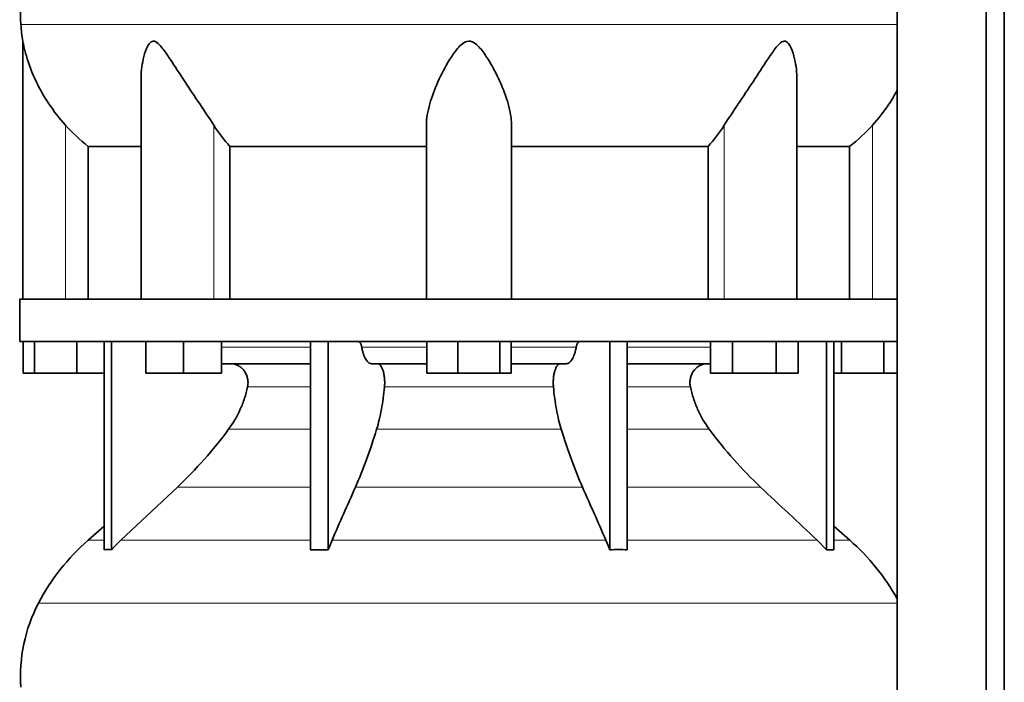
# Model space of a CAD drawing. Header units: millimetres. Extents: x 481 to 1373, y -1380 to 1448.
# Tile 20 of 28: x 997 to 1310, y 291 to 501. Entities that reach past the tile are written whole.
import ezdxf

# ---------------------------------------------------------------- set-up
doc = ezdxf.new("R2010")
doc.units = ezdxf.units.MM
doc.layers.add('MID_344-2', color=7, linetype='Continuous')
doc.layers.add('VSI344_DIFFUSORE', color=7, linetype='Continuous')

# ---------------------------------------------------------------- blocks, each defined once
blk = doc.blocks.new('SE3')
at = {"layer": 'MID_344-2', "color": 7, "linetype": 'Continuous', "lineweight": 35}
for p, q in [((1275.64, 655.05), (1275.64, 203.05)), ((1303.78, 203.05), (1303.78, 655.05)), ((1309.57, 203.05), (1309.57, 655.05)), ((1275.57, 500.37), (1275.57, 412.05)), ((1275.57, 398.55), (1275.57, 294.61))]:
    blk.add_line(p, q, dxfattribs=at)
at = {"layer": 'VSI344_DIFFUSORE', "color": 4, "linetype": 'Continuous', "lineweight": 9}
for p, q in [((1275.57, 499.05), (997.64, 499.05)), ((1011.77, 412.05), (1011.77, 467.15)), ((1058.81, 412.05), (1058.81, 467.15)), ((1220.74, 412.05), (1220.74, 467.15)), ((1267.77, 412.05), (1267.77, 467.15)), ((1061.26, 396.76), (1089.55, 396.76)), ((1105.76, 396.76), (1126.39, 396.76)), ((1153.16, 396.76), (1173.78, 396.76)), ((1190, 396.76), (1216.43, 396.76)), ((1089.55, 384.21), (1069.55, 384.21)), ((1166.56, 384.21), (1112.98, 384.21)), ((1210, 384.21), (1190, 384.21)), ((1063.53, 370.75), (1089.55, 370.75)), ((1110.49, 370.75), (1169.06, 370.75)), ((1190, 370.75), (1216.01, 370.75)), ((1047.28, 352.45), (1089.55, 352.45)), ((1103.76, 352.45), (1175.79, 352.45)), ((1190, 352.45), (1232.26, 352.45)), ((1018.98, 335.59), (1024.06, 335.59)), ((1029.36, 335.59), (1089.55, 335.59)), ((1096.33, 335.59), (1183.21, 335.59)), ((1190, 335.59), (1250.19, 335.59)), ((1255.48, 335.59), (1260.57, 335.59)), ((1003.2, 315.6), (1275.57, 315.6))]:
    blk.add_line(p, q, dxfattribs=at)
at = {"layer": 'VSI344_DIFFUSORE', "color": 7, "linetype": 'Continuous', "lineweight": 35}
for p, q in [((998.27, 493.76), (998.27, 412.05)), ((1035.76, 481.54), (1035.76, 412.05)), ((1243.78, 412.05), (1243.78, 481.56)), ((1126.27, 412.05), (1126.27, 467.15)), ((1153.27, 412.05), (1153.27, 467.15)), ((1019.03, 460.42), (1035.76, 460.42)), ((1019.03, 412.05), (1019.03, 460.42)), ((1063.94, 460.42), (1126.27, 460.42)), ((1063.94, 412.05), (1063.94, 460.42)), ((1153.27, 460.42), (1215.61, 460.42)), ((1215.61, 460.42), (1215.61, 412.05)), ((1243.78, 460.42), (1260.52, 460.42)), ((1260.52, 460.42), (1260.52, 412.05)), ((997.27, 412.05), (1275.62, 412.05)), ((997.27, 412.05), (997.27, 398.55)), ((1275.62, 412.05), (1275.62, 398.55)), ((997.27, 398.55), (1275.62, 398.55)), ((998.39, 388.55), (998.39, 398.55)), ((1001.97, 388.55), (1001.97, 398.55)), ((1015.36, 388.55), (1015.36, 398.55)), ((1024.06, 332.59), (1024.06, 398.55)), ((1026.36, 332.59), (1026.36, 398.55)), ((1037.26, 388.55), (1037.26, 398.55)), ((1049.26, 388.55), (1049.26, 398.55)), ((1061.26, 388.55), (1061.26, 398.55)), ((1089.55, 332.59), (1089.55, 398.55)), ((1095.09, 332.59), (1095.09, 398.55)), ((1126.39, 388.55), (1126.39, 398.55)), ((1136.19, 388.55), (1136.19, 398.55)), ((1149.57, 388.55), (1149.57, 398.55)), ((1153.16, 388.55), (1153.16, 398.55)), ((1184.45, 332.59), (1184.45, 398.55)), ((1190, 332.59), (1190, 398.55)), ((1216.43, 388.55), (1216.43, 398.55)), ((1223.35, 388.55), (1223.35, 398.55)), ((1237.21, 388.55), (1237.21, 398.55)), ((1244.14, 388.55), (1244.14, 398.55)), ((1253.19, 332.59), (1253.19, 398.55)), ((1255.48, 332.59), (1255.48, 398.55)), ((1257.97, 388.55), (1257.97, 398.55)), ((1271.36, 388.55), (1271.36, 398.55)), ((1089.55, 391.55), (1061.26, 391.55)), ((1126.39, 391.55), (1108.89, 391.55)), ((1170.66, 391.55), (1153.16, 391.55)), ((1216.43, 391.55), (1190, 391.55)), ((1001.97, 388.55), (998.39, 388.55)), ((1015.36, 388.55), (1001.97, 388.55)), ((1024.06, 388.55), (1015.36, 388.55)), ((1049.26, 388.55), (1037.26, 388.55)), ((1061.26, 388.55), (1049.26, 388.55)), ((1136.19, 388.55), (1126.39, 388.55)), ((1149.57, 388.55), (1136.19, 388.55)), ((1153.16, 388.55), (1149.57, 388.55)), ((1223.35, 388.55), (1216.43, 388.55)), ((1237.21, 388.55), (1223.35, 388.55)), ((1244.14, 388.55), (1237.21, 388.55)), ((1257.97, 388.55), (1255.48, 388.55)), ((1271.36, 388.55), (1257.97, 388.55)), ((1275.57, 388.55), (1271.36, 388.55)), ((1047.28, 352.45), (1029.36, 335.59)), ((1024.06, 340.01), (1018.98, 335.59)), ((1260.57, 335.59), (1255.48, 340.01)), ((1095.09, 332.59), (1096.33, 335.59)), ((1250.19, 335.59), (1253.19, 332.59)), ((1089.55, 332.59), (1095.09, 332.59)), ((1253.19, 332.59), (1255.48, 332.59))]:
    blk.add_line(p, q, dxfattribs=at)
for centre, radius, start, end in [((1047.45, 502.49), 49.92, 152.418, 183.9452), ((1051.02, 502.73), 53.5, 183.9452, 189.6558), ((1063.94, 283.87), 68.53, 131, 152.418), ((1215.6, 283.87), 68.53, 28.9585, 49), ((1047.45, 292.49), 49.92, 152.418, 183.9452)]:
    blk.add_arc(centre, radius, start, end, dxfattribs=at)
for points, knots in [([(1011.77, 467.15), (1009.83, 469.32), (1008.09, 471.57), (1004.96, 476.24), (1003.6, 478.64), (1001.32, 483.42), (1000.38, 485.84), (999.28, 489.4), (998.97, 490.58), (998.59, 492.18), (998.48, 492.69), (998.33, 493.48), (998.27, 493.76), (998.27, 493.76)], [0, 0, 0, 0, 0.125, 0.125, 0.25, 0.25, 0.375, 0.375, 0.4375, 0.4375, 0.46875, 0.46875, 0.4975138, 0.4975138, 0.4975138, 0.4975138]), ([(1058.81, 467.15), (1057.44, 469.32), (1055.93, 471.56), (1052.79, 476.22), (1051.19, 478.61), (1048.04, 483.38), (1046.49, 485.8), (1044.14, 489.35), (1043.35, 490.52), (1042.09, 492.12), (1041.65, 492.64), (1040.7, 493.47), (1040.16, 493.79), (1039.15, 493.73), (1038.71, 493.38), (1038.03, 492.52), (1037.76, 492.01), (1037.05, 490.39), (1036.71, 489.23), (1035.98, 485.92), (1035.76, 483.72), (1035.76, 481.54)], [0, 0, 0, 0, 0.125, 0.125, 0.25, 0.25, 0.375, 0.375, 0.4375, 0.4375, 0.46875, 0.46875, 0.5, 0.5, 0.53125, 0.53125, 0.5625, 0.5625, 0.625, 0.625, 0.7389823, 0.7389823, 0.7389823, 0.7389823]), ([(1153.27, 467.15), (1153.27, 469.32), (1152.87, 471.56), (1151.56, 476.22), (1150.65, 478.61), (1148.48, 483.38), (1147.23, 485.8), (1145, 489.35), (1144.2, 490.52), (1142.79, 492.12), (1142.29, 492.64), (1141.11, 493.47), (1140.41, 493.79), (1138.96, 493.73), (1138.28, 493.38), (1137.13, 492.52), (1136.64, 492.01), (1135.25, 490.39), (1134.47, 489.23), (1132.27, 485.72), (1131.02, 483.29), (1128.87, 478.53), (1127.98, 476.19), (1126.68, 471.58), (1126.27, 469.3), (1126.27, 467.15)], [0, 0, 0, 0, 0.125, 0.125, 0.25, 0.25, 0.375, 0.375, 0.4375, 0.4375, 0.46875, 0.46875, 0.5, 0.5, 0.53125, 0.53125, 0.5625, 0.5625, 0.625, 0.625, 0.75, 0.75, 0.875, 0.875, 1, 1, 1, 1]), ([(1243.78, 481.55), (1243.78, 483.75), (1243.56, 485.98), (1242.8, 489.35), (1242.46, 490.52), (1241.73, 492.12), (1241.45, 492.64), (1240.74, 493.47), (1240.28, 493.79), (1239.25, 493.73), (1238.72, 493.38), (1237.79, 492.52), (1237.36, 492.01), (1236.1, 490.39), (1235.33, 489.23), (1233, 485.72), (1231.44, 483.29), (1228.3, 478.53), (1226.73, 476.19), (1223.63, 471.58), (1222.1, 469.3), (1220.74, 467.15)], [0.2596572, 0.2596572, 0.2596572, 0.2596572, 0.375, 0.375, 0.4375, 0.4375, 0.46875, 0.46875, 0.5, 0.5, 0.53125, 0.53125, 0.5625, 0.5625, 0.625, 0.625, 0.75, 0.75, 0.875, 0.875, 1, 1, 1, 1]), ([(1275.59, 478.13), (1274.79, 476.68), (1273.92, 475.24), (1271.44, 471.55), (1269.7, 469.3), (1267.77, 467.15)], [0.7983155, 0.7983155, 0.7983155, 0.7983155, 0.875, 0.875, 1, 1, 1, 1]), ([(1104.69, 398.55), (1104.75, 398.55), (1104.8, 398.54), (1104.91, 398.5), (1104.97, 398.47), (1105.13, 398.34), (1105.23, 398.22), (1105.42, 397.91), (1105.51, 397.71), (1105.62, 397.39), (1105.65, 397.27), (1105.71, 397.02), (1105.74, 396.9), (1105.76, 396.76)], [0, 0, 0, 0, 0.125, 0.125, 0.25, 0.25, 0.5, 0.5, 0.75, 0.75, 0.875, 0.875, 1, 1, 1, 1]), ([(1108.89, 391.55), (1108.72, 391.55), (1108.56, 391.58), (1108.24, 391.7), (1108.08, 391.79), (1107.77, 392.03), (1107.61, 392.18), (1107.31, 392.53), (1107.17, 392.73), (1106.75, 393.43), (1106.51, 393.98), (1106.19, 394.95), (1106.09, 395.29), (1105.91, 396.01), (1105.83, 396.38), (1105.76, 396.76)], [0, 0, 0, 0, 0.125, 0.125, 0.25, 0.25, 0.375, 0.375, 0.5, 0.5, 0.75, 0.75, 0.875, 0.875, 1, 1, 1, 1]), ([(1170.66, 391.55), (1170.82, 391.55), (1170.99, 391.58), (1171.31, 391.7), (1171.47, 391.79), (1171.78, 392.03), (1171.93, 392.18), (1172.23, 392.53), (1172.38, 392.73), (1172.79, 393.43), (1173.04, 393.98), (1173.36, 394.95), (1173.46, 395.29), (1173.64, 396.01), (1173.72, 396.38), (1173.78, 396.76)], [0, 0, 0, 0, 0.125, 0.125, 0.25, 0.25, 0.375, 0.375, 0.5, 0.5, 0.75, 0.75, 0.875, 0.875, 1, 1, 1, 1]), ([(1174.85, 398.55), (1174.8, 398.55), (1174.74, 398.54), (1174.63, 398.5), (1174.58, 398.47), (1174.42, 398.34), (1174.31, 398.22), (1174.12, 397.91), (1174.04, 397.71), (1173.93, 397.39), (1173.9, 397.27), (1173.83, 397.02), (1173.81, 396.9), (1173.78, 396.76)], [0, 0, 0, 0, 0.125, 0.125, 0.25, 0.25, 0.5, 0.5, 0.75, 0.75, 0.875, 0.875, 1, 1, 1, 1]), ([(1069.55, 384.21), (1069.64, 384.65), (1069.69, 385.1), (1069.69, 386), (1069.64, 386.44), (1069.5, 387.1), (1069.44, 387.32), (1069.31, 387.75), (1069.23, 387.96), (1068.95, 388.56), (1068.73, 388.94), (1068.35, 389.47), (1068.21, 389.64), (1067.91, 389.95), (1067.76, 390.1), (1067.43, 390.38), (1067.27, 390.51), (1066.92, 390.75), (1066.73, 390.86), (1066.17, 391.15), (1065.78, 391.3), (1065.17, 391.45), (1064.97, 391.48), (1064.55, 391.54), (1064.35, 391.55), (1064.14, 391.55)], [0, 0, 0, 0, 0.125, 0.125, 0.25, 0.25, 0.3125, 0.3125, 0.375, 0.375, 0.5, 0.5, 0.5625, 0.5625, 0.625, 0.625, 0.6875, 0.6875, 0.75, 0.75, 0.875, 0.875, 0.9375, 0.9375, 1, 1, 1, 1]), ([(1110.74, 391.55), (1110.91, 391.55), (1111.09, 391.5), (1111.42, 391.3), (1111.58, 391.15), (1111.89, 390.76), (1112.04, 390.52), (1112.31, 389.95), (1112.43, 389.64), (1112.64, 388.94), (1112.74, 388.55), (1112.89, 387.75), (1112.94, 387.32), (1113.02, 386.44), (1113.04, 386), (1113.04, 385.1), (1113.02, 384.65), (1112.98, 384.21)], [0, 0, 0, 0, 0.125, 0.125, 0.25, 0.25, 0.375, 0.375, 0.5, 0.5, 0.625, 0.625, 0.75, 0.75, 0.875, 0.875, 1, 1, 1, 1]), ([(1168.8, 391.55), (1168.63, 391.55), (1168.46, 391.5), (1168.13, 391.3), (1167.96, 391.15), (1167.65, 390.76), (1167.51, 390.52), (1167.24, 389.95), (1167.11, 389.64), (1166.9, 388.94), (1166.81, 388.55), (1166.66, 387.75), (1166.6, 387.32), (1166.53, 386.44), (1166.51, 386), (1166.51, 385.1), (1166.53, 384.65), (1166.56, 384.21)], [0, 0, 0, 0, 0.125, 0.125, 0.25, 0.25, 0.375, 0.375, 0.5, 0.5, 0.625, 0.625, 0.75, 0.75, 0.875, 0.875, 1, 1, 1, 1]), ([(1210, 384.21), (1209.9, 384.65), (1209.86, 385.1), (1209.86, 386), (1209.9, 386.44), (1210.04, 387.1), (1210.1, 387.32), (1210.24, 387.75), (1210.32, 387.96), (1210.59, 388.56), (1210.81, 388.94), (1211.2, 389.47), (1211.34, 389.64), (1211.63, 389.95), (1211.79, 390.1), (1212.11, 390.38), (1212.28, 390.51), (1212.63, 390.75), (1212.81, 390.86), (1213.38, 391.15), (1213.77, 391.3), (1214.37, 391.45), (1214.58, 391.48), (1214.99, 391.54), (1215.2, 391.55), (1215.4, 391.55)], [0, 0, 0, 0, 0.125, 0.125, 0.25, 0.25, 0.3125, 0.3125, 0.375, 0.375, 0.5, 0.5, 0.5625, 0.5625, 0.625, 0.625, 0.6875, 0.6875, 0.75, 0.75, 0.875, 0.875, 0.9375, 0.9375, 1, 1, 1, 1]), ([(1063.53, 370.75), (1064.98, 372.7), (1066.23, 374.82), (1067.76, 378.25), (1068.2, 379.42), (1068.97, 381.79), (1069.29, 382.99), (1069.55, 384.21)], [0, 0, 0, 0, 0.5, 0.5, 0.75, 0.75, 1, 1, 1, 1]), ([(1112.98, 384.21), (1112.87, 382.99), (1112.74, 381.79), (1112.42, 379.42), (1112.24, 378.25), (1111.6, 374.82), (1111.09, 372.7), (1110.49, 370.75)], [0, 0, 0, 0, 0.25, 0.25, 0.5, 0.5, 1, 1, 1, 1]), ([(1166.56, 384.21), (1166.67, 382.99), (1166.8, 381.79), (1167.12, 379.42), (1167.31, 378.25), (1167.94, 374.82), (1168.45, 372.7), (1169.06, 370.75)], [0, 0, 0, 0, 0.25, 0.25, 0.5, 0.5, 1, 1, 1, 1]), ([(1216.01, 370.75), (1214.56, 372.7), (1213.32, 374.82), (1211.79, 378.25), (1211.34, 379.42), (1210.57, 381.79), (1210.25, 382.99), (1210, 384.21)], [0, 0, 0, 0, 0.5, 0.5, 0.75, 0.75, 1, 1, 1, 1]), ([(1047.28, 352.45), (1050.22, 355.22), (1053.05, 358.13), (1058.51, 364.27), (1061.1, 367.46), (1063.53, 370.75)], [0, 0, 0, 0, 0.5, 0.5, 1, 1, 1, 1]), ([(1110.49, 370.75), (1109.48, 367.46), (1108.41, 364.28), (1106.15, 358.13), (1104.98, 355.22), (1103.76, 352.45)], [0, 0, 0, 0, 0.5, 0.5, 1, 1, 1, 1]), ([(1169.06, 370.75), (1170.07, 367.46), (1171.14, 364.28), (1173.4, 358.13), (1174.57, 355.22), (1175.79, 352.45)], [0, 0, 0, 0, 0.5, 0.5, 1, 1, 1, 1]), ([(1232.26, 352.45), (1229.33, 355.22), (1226.49, 358.13), (1221.03, 364.27), (1218.45, 367.46), (1216.01, 370.75)], [0, 0, 0, 0, 0.5, 0.5, 1, 1, 1, 1])]:
    blk.add_open_spline(points, degree=3, knots=knots, dxfattribs=at)
for points in [[(1019.03, 460.42), (1016.4, 462.44), (1013.98, 464.68), (1011.77, 467.15)], [(1063.94, 460.42), (1062.08, 462.44), (1060.37, 464.68), (1058.81, 467.15)], [(1220.74, 467.15), (1219.17, 464.68), (1217.46, 462.44), (1215.61, 460.42)], [(1267.77, 467.15), (1265.56, 464.68), (1263.15, 462.44), (1260.52, 460.42)], [(1096.33, 335.59), (1098.81, 341.21), (1101.28, 346.83), (1103.76, 352.45)], [(1183.21, 335.59), (1180.74, 341.21), (1178.26, 346.83), (1175.79, 352.45)], [(1232.26, 352.45), (1238.24, 346.83), (1244.21, 341.21), (1250.19, 335.59)], [(1029.36, 335.59), (1028.33, 334.63), (1027.33, 333.62), (1026.36, 332.59)], [(1184.45, 332.59), (1184.05, 333.62), (1183.64, 334.63), (1183.21, 335.59)], [(1026.36, 332.59), (1025.6, 332.63), (1024.83, 332.63), (1024.06, 332.59)], [(1190, 332.59), (1188.15, 332.63), (1186.3, 332.63), (1184.45, 332.59)], [(1275.57, 294.61), (1275.58, 292.41), (1275.58, 291.13), (1275.57, 290.77)]]:
    blk.add_open_spline(points, degree=3, dxfattribs=at)

msp = doc.modelspace()

# ---------------------------------------------------------------- block references
msp.add_blockref('SE3', (0, 0))

doc.saveas('drawing.dxf')
